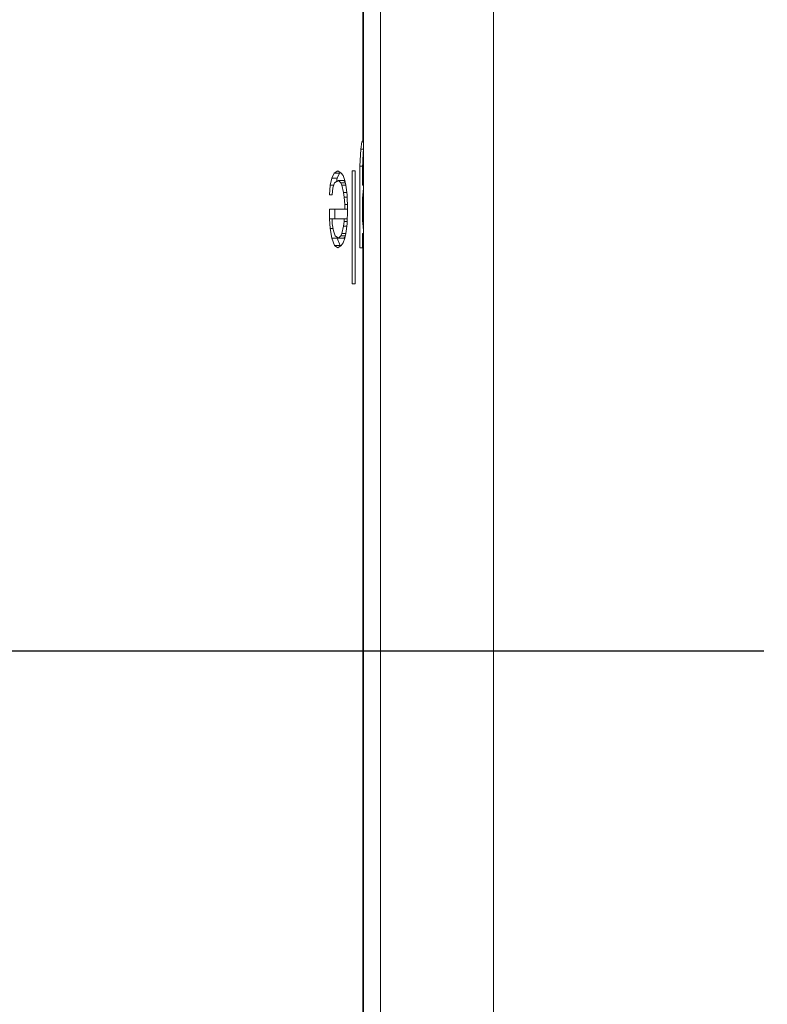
# Model space of a CAD drawing. Header units: inches. Extents: x 0 to 841, y 0 to 594.
# Tile 27 of 129: x 106 to 119, y 464 to 481. Entities that reach past the tile are written whole.
import ezdxf

# ---------------------------------------------------------------- set-up
doc = ezdxf.new("R2010")
doc.units = ezdxf.units.IN
doc.header["$LTSCALE"] = 46.255
doc.header["$MEASUREMENT"] = 0
doc.header["$PDMODE"] = 3
doc.header["$PDSIZE"] = 0.3125
doc.layers.get('0').update_dxf_attribs({"lineweight": 0})
doc.styles.get("Standard").update_dxf_attribs({"font": 'trium.ttf.shx'})
doc.dimstyles.new('DIMSTYLE_6', dxfattribs={"dimtxt": 2.2, "dimasz": 1, "dimexe": 0.18, "dimexo": 0.0625, "dimgap": 0.09, "dimtad": 1, "dimdec": 3, "dimzin": 0, "dimdsep": 46, "dimtxsty": 'Standard', "dimblk": '_ARROW_FILLED', "dimcen": 0.09, "dimadec": 0, "dimazin": 0, "dimtp": 0.001, "dimtfac": 1, "dimtdec": 4, "dimtix": 1, "dimtmove": 0, "dimatfit": 3, "dimfxl": 1, "dimtolj": 1, "dimtzin": 0, "dimarcsym": 0})

# ---------------------------------------------------------------- blocks, each defined once
blk = doc.blocks.new('_ARROW_FILLED')
at = {"linetype": 'ByBlock'}
blk.add_hatch(color=0, dxfattribs=at).paths.add_polyline_path([(0, 0), (-1, 0.25), (-1, -0.25)], flags=0)
at = {"color": 0, "linetype": 'ByBlock'}
blk.add_lwpolyline([(0, 0), (-1, 0.25), (-1, -0.25), (-1, -0.25)], close=True, dxfattribs=at)
blk = doc.blocks.new('*D22')
at = {"color": 0, "lineweight": -2}
for p, q in [((119.264, 469.762), (94.996, 469.762)), ((95.176, 468.762), (95.176, 445.792)), ((95.176, 414.762), (95.176, 434.717)), ((119.264, 413.762), (94.996, 413.762))]:
    blk.add_line(p, q, dxfattribs=at)
at = {"layer": 'Defpoints', "color": 0}
for p in [(95.176, 469.762), (119.326, 469.762), (119.326, 413.762)]:
    blk.add_point(p, dxfattribs=at)
at = {"color": 0, "lineweight": -2}
for p, rotation in [((95.176, 469.762), 90), ((95.176, 413.762), 270)]:
    blk.add_blockref('_ARROW_FILLED', p, dxfattribs=dict(at, rotation=rotation))
at = {"color": 0, "insert": (94.282, 440.255), "char_height": 2.2, "attachment_point": 5, "rotation": 270}
blk.add_mtext('\\A1;56.000', dxfattribs=at)
blk = doc.blocks.new('*D23')
at = {"color": 0, "lineweight": -2}
for p, q in [((119.264, 531.762), (94.996, 531.762)), ((95.176, 530.762), (95.176, 504.74)), ((95.176, 470.762), (95.176, 493.769)), ((119.264, 469.762), (94.996, 469.762))]:
    blk.add_line(p, q, dxfattribs=at)
at = {"layer": 'Defpoints', "color": 0}
for p in [(119.326, 531.762), (95.176, 469.762), (119.326, 469.762)]:
    blk.add_point(p, dxfattribs=at)
at = {"color": 0, "lineweight": -2}
for p, rotation in [((95.176, 531.762), 90), ((95.176, 469.762), 270)]:
    blk.add_blockref('_ARROW_FILLED', p, dxfattribs=dict(at, rotation=rotation))
at = {"color": 0, "insert": (94.282, 499.255), "char_height": 2.2, "attachment_point": 5, "rotation": 90}
blk.add_mtext('\\A1;62.000', dxfattribs=at)

msp = doc.modelspace()

# ---------------------------------------------------------------- linework, layer by layer
at = {"color": 9, "linetype": 'Continuous'}
for p, q in [((114.479, 557.2624), (114.479, 382.2624)), ((112.1675, 517.7624), (112.1675, 478.8102)), ((112.1675, 478.4001), (112.1675, 478.0334)), ((112.1675, 477.8141), (112.1675, 477.3491)), ((112.1675, 477.1298), (112.1675, 463.2461))]:
    msp.add_line(p, q, dxfattribs=at)
at = {"color": 7, "linetype": 'Continuous'}
for p, q in [((112.179, 517.7624), (112.179, 433.7624)), ((112.154, 478.7731), (112.1335, 478.6454)), ((112.1675, 478.8102), (112.154, 478.7731)), ((112.154, 478.7731), (112.179, 478.7731)), ((112.179, 478.8102), (112.1675, 478.8102)), ((112.1335, 478.6454), (112.113, 478.3475)), ((112.1335, 478.6454), (112.179, 478.6454)), ((112.113, 478.3475), (112.113, 476.9007)), ((112.113, 478.3475), (112.1643, 478.3475)), ((112.1643, 478.3475), (112.1675, 478.4001)), ((112.1643, 478.0071), (112.1643, 478.3475)), ((111.6589, 478.2199), (111.6193, 478.1348)), ((111.7285, 478.2624), (111.6589, 478.2199)), ((111.6589, 478.2199), (111.7553, 478.2199)), ((111.7553, 478.2199), (111.7157, 478.1348)), ((111.7885, 478.2199), (111.7285, 478.2624)), ((111.7731, 478.2308), (111.7553, 478.2199)), ((111.8186, 478.1773), (111.7885, 478.2199)), ((111.8488, 478.0922), (111.8186, 478.1773)), ((111.9802, 478.2624), (111.9802, 476.2624)), ((112.0311, 478.2624), (111.9803, 478.2624)), ((112.0311, 476.2624), (112.0311, 478.2624)), ((111.5896, 478.0071), (111.5798, 477.8369)), ((111.6193, 478.1348), (111.5896, 478.0071)), ((111.5896, 478.0071), (111.6539, 478.0071)), ((111.6193, 478.1348), (111.7157, 478.1348)), ((111.6391, 477.9646), (111.6688, 478.0497)), ((111.6688, 478.0497), (111.7385, 478.0922)), ((111.7157, 478.1348), (111.7005, 478.069)), ((111.7385, 478.0922), (111.7785, 478.0497)), ((111.7385, 478.0922), (111.8349, 478.0922)), ((111.7785, 478.0497), (111.7985, 478.0071)), ((111.7785, 478.0497), (111.8588, 478.0497)), ((111.7985, 478.0071), (111.8287, 477.8795)), ((111.7985, 478.0071), (111.8689, 478.0071)), ((111.8349, 478.0922), (111.8527, 478.0733)), ((111.8689, 478.0071), (111.8488, 478.0922)), ((111.8891, 477.8369), (111.8689, 478.0071)), ((112.1675, 478.0334), (112.1643, 478.0071)), ((112.1643, 478.0071), (112.179, 478.0071)), ((112.179, 478.0334), (112.1675, 478.0334)), ((112.1723, 478.0922), (112.179, 478.0922)), ((111.5798, 477.8369), (111.6291, 477.8369)), ((111.6292, 477.8369), (111.6391, 477.9646)), ((111.8287, 477.8795), (111.8387, 477.7943)), ((111.8287, 477.8795), (111.884, 477.8795)), ((111.8387, 477.7943), (111.8488, 477.6667)), ((111.8387, 477.7943), (111.8908, 477.7943)), ((111.8992, 477.5816), (111.8891, 477.8369)), ((112.1675, 477.8141), (112.1643, 477.7943)), ((112.1643, 477.3688), (112.1643, 477.7943)), ((111.8488, 477.6667), (111.8488, 477.5816)), ((111.8488, 477.6667), (111.8958, 477.6667)), ((111.5798, 477.5816), (111.5798, 477.4114)), ((111.5798, 477.5816), (111.8992, 477.5816)), ((111.6762, 477.5816), (111.6762, 477.4114)), ((111.8891, 477.3263), (111.8992, 477.5816)), ((111.5798, 477.4114), (111.5896, 477.2412)), ((111.5798, 477.4114), (111.8925, 477.4114)), ((111.6292, 477.3263), (111.6292, 477.4114)), ((111.649, 477.1986), (111.6292, 477.3263)), ((111.8287, 477.2837), (111.7985, 477.1561)), ((111.8387, 477.3688), (111.8287, 477.2837)), ((111.8287, 477.2837), (111.884, 477.2837)), ((111.8387, 477.4114), (111.8387, 477.3688)), ((111.8387, 477.3688), (111.8908, 477.3688)), ((111.8689, 477.1561), (111.8891, 477.3263)), ((112.1675, 477.3491), (112.1643, 477.3688)), ((111.5896, 477.2412), (111.6193, 477.0709)), ((111.5896, 477.2412), (111.6424, 477.2412)), ((111.6788, 477.1135), (111.649, 477.1986)), ((111.7385, 477.0709), (111.6788, 477.1135)), ((111.7785, 477.1135), (111.7385, 477.0709)), ((111.7985, 477.1561), (111.7785, 477.1135)), ((111.7785, 477.1135), (111.8588, 477.1135)), ((111.7985, 477.1561), (111.8689, 477.1561)), ((111.8488, 477.0709), (111.8689, 477.1561)), ((112.1643, 476.9007), (112.1643, 477.1561)), ((112.1643, 477.1561), (112.1675, 477.1298)), ((112.1643, 477.1561), (112.179, 477.1561)), ((112.179, 477.1298), (112.1675, 477.1298)), ((111.6193, 477.0709), (111.6688, 476.9433)), ((111.6193, 477.0709), (111.7157, 477.0709)), ((111.6688, 476.9433), (111.7285, 476.9007)), ((111.6688, 476.9433), (111.7653, 476.9433)), ((111.7125, 477.0894), (111.7157, 477.0709)), ((111.7157, 477.0709), (111.7653, 476.9433)), ((111.7285, 476.9007), (111.7885, 476.9433)), ((111.7385, 477.0709), (111.8349, 477.0709)), ((111.7653, 476.9433), (111.7768, 476.935)), ((111.7885, 476.9433), (111.8186, 476.9858)), ((111.8186, 476.9858), (111.8488, 477.0709)), ((111.8534, 477.0907), (111.8349, 477.0709)), ((112.1723, 477.0709), (112.179, 477.0709)), ((112.113, 476.9007), (112.1643, 476.9007)), ((111.9802, 476.2624), (112.0311, 476.2624))]:
    msp.add_line(p, q, dxfattribs=at)
at = {"color": 3, "linetype": 'Continuous'}
msp.add_line((112.479, 517.7624), (112.479, 433.7624), dxfattribs=at)
at = {"color": 7, "linetype": 'Continuous'}
msp.add_lwpolyline([(112.1675, 478.8102), (112.1677, 478.811), (112.168, 478.812), (112.1683, 478.813), (112.1686, 478.8141), (112.1689, 478.8153), (112.1692, 478.8166), (112.1695, 478.8179), (112.1699, 478.8193), (112.1702, 478.8208), (112.1706, 478.8222), (112.1709, 478.8238), (112.1713, 478.8253), (112.1717, 478.8269), (112.172, 478.8285), (112.1724, 478.8301), (112.1727, 478.8317), (112.173, 478.8333), (112.1734, 478.8349), (112.1737, 478.8365), (112.174, 478.8382), (112.1743, 478.8399), (112.1746, 478.8417), (112.1749, 478.8435), (112.1752, 478.8454), (112.1755, 478.8473), (112.1758, 478.8493), (112.1761, 478.8514), (112.1764, 478.8535), (112.1767, 478.8558), (112.177, 478.8582)], dxfattribs=at)
for centre, radius, start, end in [((101.1204, 478.907), 11.0588, 357.64408, 357.98299), ((109.424, 478.7113), 2.7551, 355.97118, 356.56241), ((109.4427, 478.7102), 2.7363, 356.56239, 357.1573), ((109.4621, 478.7092), 2.717, 357.15729, 357.75613), ((101.0222, 478.911), 11.157, 357.37538, 357.64418), ((111.4947, 478.1882), 0.6844, 354.32816, 356.71057), ((109.3617, 478.2906), 2.8176, 354.76191, 355.11167), ((109.3917, 478.2881), 2.7875, 355.11075, 355.97041), ((111.4822, 478.1895), 0.6969, 351.97938, 354.32877), ((110.5869, 478.0073), 1.5924, 353.03018, 353.89899), ((110.6014, 478.0057), 1.5778, 353.89986, 354.33773), ((110.6268, 478.0033), 1.5523, 354.33308, 356.55381), ((110.6525, 478.0016), 1.5265, 356.55871, 357.00962), ((111.8763, 477.9574), 0.3027, 353.28989, 357.0002), ((110.5872, 477.1559), 1.5921, 6.10688, 6.96961), ((110.6003, 477.1573), 1.5789, 5.66244, 6.1063), ((110.6093, 477.1582), 1.5699, 5.22268, 5.66243), ((110.6314, 477.1602), 1.5477, 3.88969, 5.2261), ((109.3663, 476.873), 2.813, 4.70377, 5.23833), ((109.3829, 476.8743), 2.7963, 4.569, 4.70337), ((109.3896, 476.8749), 2.7896, 4.43433, 4.569), ((110.6443, 477.161), 1.5347, 3.44082, 3.88954), ((110.6511, 477.1615), 1.5279, 2.99032, 3.44082), ((111.8763, 477.2058), 0.3027, 2.9998, 6.71011), ((109.403, 476.8759), 2.7762, 4.02873, 4.43455), ((111.4765, 476.9729), 0.7027, 7.24028, 8.01822), ((111.4832, 476.9738), 0.6959, 6.45613, 7.24026), ((111.4883, 476.9744), 0.6907, 5.66692, 6.45571), ((111.4946, 476.975), 0.6844, 3.28702, 5.66925)]:
    msp.add_arc(centre, radius, start, end, dxfattribs=at)

# ---------------------------------------------------------------- dimensions: what is measured, and where the dimension line sits
at = {"color": 2, "linetype": 'Continuous'}
for p1, angle, picture, middle in [((119.3262, 531.7624), 270, '*D23', (94.2819, 499.2546)), ((119.3262, 413.7624), 90, '*D22', (94.2819, 440.2546))]:
    dim = msp.add_linear_dim(base=(95.1762, 469.7624), p1=p1, p2=(119.3262, 469.7624), angle=angle, dimstyle='DIMSTYLE_6', override={"dimblk": '_ARROW_FILLED'}, dxfattribs=at)
    dim.commit()
    dim.dimension.update_dxf_attribs({"geometry": picture, "text_midpoint": middle, "dimtype": 160})

doc.saveas('drawing.dxf')
